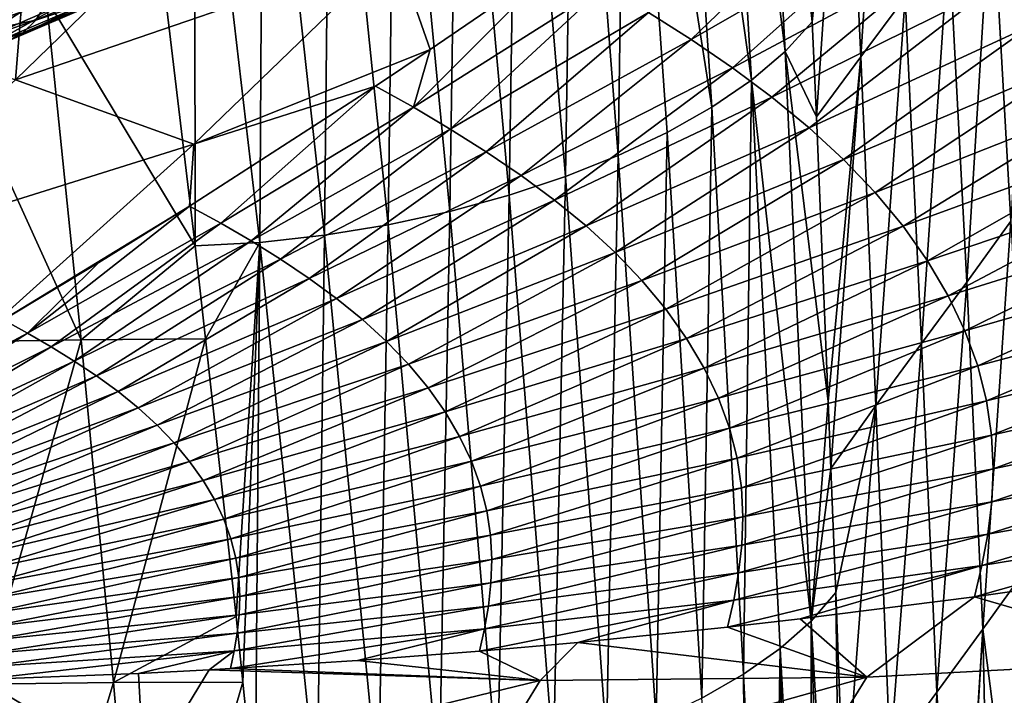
# Model space of a CAD drawing. Header units: metres. Extents: x -109 to 109, y -78 to 121.
# Tile 68 of 256: x -69 to -60, y -57 to -51. Entities that reach past the tile are written whole.
import ezdxf

# ---------------------------------------------------------------- set-up
doc = ezdxf.new("R2010")
doc.units = ezdxf.units.M
doc.layers.add('solid_508554_SW0001', color=7, linetype='CONTINUOUS')

msp = doc.modelspace()

# ---------------------------------------------------------------- linework, layer by layer
at = {"layer": 'solid_508554_SW0001'}
for points in [[(-62.312878, -45.521286, 10.242718), (-62.023006, -45.22266, 10.757515), (-61.766678, -50.717045, 13.032104)], [(-62.023006, -45.22266, 10.757515), (-61.877995, -48.249977, 11.997476), (-61.766678, -50.717045, 13.032104)], [(-62.024529, -51.002136, 12.541978), (-62.668728, -45.80825, 9.746799), (-62.312878, -45.521286, 10.242718)], [(-62.024529, -51.002136, 12.541978), (-62.312878, -45.521286, 10.242718), (-61.766678, -50.717045, 13.032104)], [(-62.348305, -51.275505, 12.069802), (-63.080578, -46.080467, 9.276121), (-62.668728, -45.80825, 9.746799)], [(-62.024529, -51.002136, 12.541978), (-62.348305, -51.275505, 12.069802), (-62.668728, -45.80825, 9.746799)], [(-62.727959, -51.534504, 11.622154), (-63.539406, -46.334724, 8.836304), (-63.080578, -46.080467, 9.276121)], [(-62.348305, -51.275505, 12.069802), (-62.727959, -51.534504, 11.622154), (-63.080578, -46.080467, 9.276121)], [(-63.622417, -51.997841, 10.820712), (-64.039993, -46.56913, 8.430643), (-63.539406, -46.334724, 8.836304)], [(-63.154434, -51.775925, 11.204675), (-63.622417, -51.997841, 10.820712), (-63.539406, -46.334724, 8.836304)], [(-62.727959, -51.534504, 11.622154), (-63.154434, -51.775925, 11.204675), (-63.539406, -46.334724, 8.836304)], [(-64.127548, -52.198643, 10.473044), (-64.578064, -46.78212, 8.061854), (-64.039993, -46.56913, 8.430643)], [(-63.622417, -51.997841, 10.820712), (-64.127548, -52.198643, 10.473044), (-64.039993, -46.56913, 8.430643)], [(-64.665451, -52.376743, 10.164435), (-65.149338, -46.972122, 7.73264), (-64.578064, -46.78212, 8.061854)], [(-64.127548, -52.198643, 10.473044), (-64.665451, -52.376743, 10.164435), (-64.578064, -46.78212, 8.061854)], [(-65.231773, -52.530563, 9.897608), (-65.749557, -47.137608, 7.445669), (-65.149338, -46.972122, 7.73264)], [(-64.665451, -52.376743, 10.164435), (-65.231773, -52.530563, 9.897608), (-65.149338, -46.972122, 7.73264)], [(-65.822166, -52.658539, 9.675272), (-66.374458, -47.277039, 7.203598), (-65.749557, -47.137608, 7.445669)], [(-65.231773, -52.530563, 9.897608), (-65.822166, -52.658539, 9.675272), (-65.749557, -47.137608, 7.445669)], [(-61.459957, -47.713966, 12.912715), (-61.051159, -47.178226, 13.832317), (-61.303043, -51.05241, 14.373791)], [(-61.051159, -47.178226, 13.832317), (-60.879284, -50.483646, 15.331695), (-61.303043, -51.05241, 14.373791)], [(-66.431343, -52.758755, 9.50074), (-67.018845, -47.388519, 7.009692), (-66.374458, -47.277039, 7.203598)], [(-65.822166, -52.658539, 9.675272), (-66.431343, -52.758755, 9.50074), (-66.374458, -47.277039, 7.203598)], [(-67.050308, -52.827854, 9.379742), (-67.673737, -47.468731, 6.869647), (-67.018845, -47.388519, 7.009692)], [(-66.431343, -52.758755, 9.50074), (-67.050308, -52.827854, 9.379742), (-67.018845, -47.388519, 7.009692)], [(-67.669235, -52.861279, 9.318203), (-67.955849, -50.457874, 8.173275), (-67.673737, -47.468731, 6.869647)], [(-67.050308, -52.827854, 9.379742), (-67.669235, -52.861279, 9.318203), (-67.673737, -47.468731, 6.869647)], [(-61.766678, -50.717045, 13.032104), (-61.877995, -48.249977, 11.997476), (-61.459957, -47.713966, 12.912715)], [(-61.766678, -50.717045, 13.032104), (-61.459957, -47.713966, 12.912715), (-61.727177, -51.627193, 13.41931)], [(-61.459957, -47.713966, 12.912715), (-61.303043, -51.05241, 14.373791), (-61.727177, -51.627193, 13.41931)], [(-69.387215, -51.272274, 40.904804), (-69.186157, -48.787457, 43.946011), (-71.116386, -50.653538, 41.955658)], [(-69.387215, -51.272274, 40.904804), (-67.459068, -49.401779, 42.890129), (-69.186157, -48.787457, 43.946011)], [(-60.053493, -49.360046, 17.265461), (-59.654961, -48.799408, 18.238262), (-59.868195, -52.625057, 18.879301)], [(-65.756058, -50.02697, 41.795589), (-67.459068, -49.401779, 42.890129), (-69.387215, -51.272274, 40.904804)], [(-60.461945, -49.920433, 16.295904), (-60.053493, -49.360046, 17.265461), (-60.290203, -53.208382, 17.870445)], [(-60.053493, -49.360046, 17.265461), (-59.868195, -52.625057, 18.879301), (-60.290203, -53.208382, 17.870445)], [(-63.331593, -50.627247, 40.540276), (-62.923981, -50.887096, 40.118046), (-61.443821, -49.459976, 41.524323)], [(-62.923981, -50.887096, 40.118046), (-60.972885, -49.766102, 41.044632), (-61.443821, -49.459976, 41.524323)], [(-62.923981, -50.887096, 40.118046), (-62.529564, -51.156918, 39.674637), (-60.972885, -49.766102, 41.044632)], [(-62.529564, -51.156918, 39.674637), (-60.517303, -50.083233, 40.54023), (-60.972885, -49.766102, 41.044632)], [(-60.082066, -50.412514, 40.008678), (-59.672047, -50.754627, 39.448376), (-58.938759, -49.891178, 40.36655)], [(-60.879284, -50.483646, 15.331695), (-60.461945, -49.920433, 16.295904), (-60.721474, -53.79525, 16.867443)], [(-60.461945, -49.920433, 16.295904), (-60.290203, -53.208382, 17.870445), (-60.721474, -53.79525, 16.867443)], [(-67.681366, -51.888756, 39.810589), (-65.756058, -50.02697, 41.795589), (-69.387215, -51.272274, 40.904804)], [(-67.681366, -51.888756, 39.810589), (-65.419884, -50.983009, 40.542751), (-65.756058, -50.02697, 41.795589)], [(-65.756058, -50.02697, 41.795589), (-65.419884, -50.983009, 40.542751), (-64.186493, -50.137417, 41.33046)], [(-62.529564, -51.156918, 39.674637), (-62.152641, -51.437897, 39.208073), (-60.517303, -50.083233, 40.54023)], [(-62.152641, -51.437897, 39.208073), (-60.082066, -50.412514, 40.008678), (-60.517303, -50.083233, 40.54023)], [(-65.580956, -51.535702, 39.868343), (-63.748081, -50.374725, 40.945793), (-64.186493, -50.137417, 41.33046)], [(-65.419884, -50.983009, 40.542751), (-65.580956, -51.535702, 39.868343), (-64.186493, -50.137417, 41.33046)], [(-68.272713, -50.307156, 19.0508), (-69.190544, -50.701122, 18.368429), (-68.413361, -50.435974, 19.296028)], [(-69.089294, -50.538795, 18.123663), (-69.190544, -50.701122, 18.368429), (-68.272713, -50.307156, 19.0508)], [(-69.167068, -50.514915, 20.257164), (-69.98513, -50.866055, 19.648972), (-69.389511, -50.42939, 20.452686)], [(-68.413361, -50.435974, 19.296028), (-69.315506, -50.823208, 18.625322), (-68.577301, -50.522717, 19.545252)], [(-69.190544, -50.701122, 18.368429), (-69.315506, -50.823208, 18.625322), (-68.413361, -50.435974, 19.296028)], [(-69.093765, -50.48708, 8.109526), (-67.955849, -50.457874, 8.173275), (-67.669235, -52.861279, 9.318203)], [(-65.580956, -51.535702, 39.868343), (-65.22876, -51.745747, 39.521042), (-63.748081, -50.374725, 40.945793)], [(-65.22876, -51.745747, 39.521042), (-63.331593, -50.627247, 40.540276), (-63.748081, -50.374725, 40.945793)], [(-62.152641, -51.437897, 39.208073), (-61.797401, -51.730808, 38.717083), (-60.082066, -50.412514, 40.008678)], [(-61.797401, -51.730808, 38.717083), (-59.672047, -50.754627, 39.448376), (-60.082066, -50.412514, 40.008678)], [(-70.232262, -50.513428, 8.055562), (-69.093765, -50.48708, 8.109526), (-68.758133, -53.760601, 9.683056)], [(-70.232262, -50.513428, 8.055562), (-68.758133, -53.760601, 9.683056), (-69.948494, -53.778206, 9.62534)], [(-69.089294, -50.538795, 18.123663), (-70.095886, -50.889099, 17.516918), (-69.190544, -50.701122, 18.368429)], [(-70.030983, -50.693993, 17.284035), (-70.095886, -50.889099, 17.516918), (-69.089294, -50.538795, 18.123663)], [(-69.800056, -50.923786, 19.406219), (-69.98513, -50.866055, 19.648972), (-69.167068, -50.514915, 20.257164)], [(-68.958755, -50.562668, 20.031689), (-69.800056, -50.923786, 19.406219), (-69.167068, -50.514915, 20.257164)], [(-68.577301, -50.522717, 19.545252), (-69.461159, -50.9021, 18.888144), (-68.760574, -50.565292, 19.792461)], [(-69.315506, -50.823208, 18.625322), (-69.461159, -50.9021, 18.888144), (-68.577301, -50.522717, 19.545252)], [(-69.093765, -50.48708, 8.109526), (-67.669235, -52.861279, 9.318203), (-68.758133, -53.760601, 9.683056)], [(-61.303043, -51.05241, 14.373791), (-60.879284, -50.483646, 15.331695), (-61.158161, -54.388969, 15.870962)], [(-60.879284, -50.483646, 15.331695), (-60.721474, -53.79525, 16.867443), (-61.158161, -54.388969, 15.870962)], [(-69.623985, -50.935898, 19.150553), (-69.800056, -50.923786, 19.406219), (-68.958755, -50.562668, 20.031689)], [(-68.760574, -50.565292, 19.792461), (-69.623985, -50.935898, 19.150553), (-68.958755, -50.562668, 20.031689)], [(-69.461159, -50.9021, 18.888144), (-69.623985, -50.935898, 19.150553), (-68.760574, -50.565292, 19.792461)], [(-65.22876, -51.745747, 39.521042), (-64.883965, -51.962276, 39.159538), (-63.331593, -50.627247, 40.540276)], [(-64.883965, -51.962276, 39.159538), (-62.923981, -50.887096, 40.118046), (-63.331593, -50.627247, 40.540276)], [(-69.190544, -50.701122, 18.368429), (-70.183388, -51.046642, 17.769974), (-69.315506, -50.823208, 18.625322)], [(-70.095886, -50.889099, 17.516918), (-70.183388, -51.046642, 17.769974), (-69.190544, -50.701122, 18.368429)], [(-62.024529, -51.002136, 12.541978), (-61.766678, -50.717045, 13.032104), (-61.727177, -51.627193, 13.41931)], [(-69.315506, -50.823208, 18.625322), (-70.291374, -51.162819, 18.037098), (-69.461159, -50.9021, 18.888144)], [(-70.183388, -51.046642, 17.769974), (-70.291374, -51.162819, 18.037098), (-69.315506, -50.823208, 18.625322)], [(-61.797401, -51.730808, 38.717083), (-61.467594, -52.035046, 38.202789), (-59.672047, -50.754627, 39.448376)], [(-61.467594, -52.035046, 38.202789), (-59.291592, -51.108715, 38.860516), (-59.672047, -50.754627, 39.448376)], [(-64.883965, -51.962276, 39.159538), (-64.550186, -52.187672, 38.780087), (-62.923981, -50.887096, 40.118046)], [(-64.550186, -52.187672, 38.780087), (-62.529564, -51.156918, 39.674637), (-62.923981, -50.887096, 40.118046)], [(-67.681366, -51.888756, 39.810589), (-65.943642, -51.333092, 40.20303), (-65.419884, -50.983009, 40.542751)], [(-65.419884, -50.983009, 40.542751), (-65.943642, -51.333092, 40.20303), (-65.580956, -51.535702, 39.868343)], [(-62.024529, -51.002136, 12.541978), (-61.77692, -56.449757, 14.928519), (-62.348305, -51.275505, 12.069802)], [(-62.024529, -51.002136, 12.541978), (-61.727177, -51.627193, 13.41931), (-61.614117, -54.349785, 14.595413)], [(-62.024529, -51.002136, 12.541978), (-61.614117, -54.349785, 14.595413), (-61.77692, -56.449757, 14.928519)], [(-61.614117, -54.349785, 14.595413), (-61.727177, -51.627193, 13.41931), (-61.303043, -51.05241, 14.373791)], [(-61.614117, -54.349785, 14.595413), (-61.303043, -51.05241, 14.373791), (-61.588596, -54.991268, 14.876433)], [(-61.303043, -51.05241, 14.373791), (-61.158161, -54.388969, 15.870962), (-61.588596, -54.991268, 14.876433)], [(-61.467594, -52.035046, 38.202789), (-61.166836, -52.349609, 37.666954), (-59.291592, -51.108715, 38.860516)], [(-61.166836, -52.349609, 37.666954), (-58.944904, -51.473499, 38.247032), (-59.291592, -51.108715, 38.860516)], [(-64.550186, -52.187672, 38.780087), (-64.231041, -52.423061, 38.381069), (-62.529564, -51.156918, 39.674637)], [(-64.231041, -52.423061, 38.381069), (-62.152641, -51.437897, 39.208073), (-62.529564, -51.156918, 39.674637)], [(-67.681366, -51.888756, 39.810589), (-69.387215, -51.272274, 40.904804), (-71.340553, -53.034313, 38.81683)], [(-62.348305, -51.275505, 12.069802), (-62.425545, -56.958588, 14.049822), (-62.727959, -51.534504, 11.622154)], [(-62.348305, -51.275505, 12.069802), (-62.07423, -56.711475, 14.476726), (-62.425545, -56.958588, 14.049822)], [(-62.348305, -51.275505, 12.069802), (-61.77692, -56.449757, 14.928519), (-62.07423, -56.711475, 14.476726)], [(-67.722168, -52.481468, 39.026154), (-67.422081, -52.643505, 38.751713), (-65.943642, -51.333092, 40.20303)], [(-67.681366, -51.888756, 39.810589), (-67.722168, -52.481468, 39.026154), (-65.943642, -51.333092, 40.20303)], [(-67.422081, -52.643505, 38.751713), (-65.580956, -51.535702, 39.868343), (-65.943642, -51.333092, 40.20303)], [(-64.231041, -52.423061, 38.381069), (-63.930069, -52.669205, 37.961468), (-62.152641, -51.437897, 39.208073)], [(-63.930069, -52.669205, 37.961468), (-61.797401, -51.730808, 38.717083), (-62.152641, -51.437897, 39.208073)], [(-61.166836, -52.349609, 37.666954), (-60.898159, -52.672939, 37.112324), (-58.944904, -51.473499, 38.247032)], [(-60.898159, -52.672939, 37.112324), (-58.635487, -51.847088, 37.611031), (-58.944904, -51.473499, 38.247032)], [(-67.422081, -52.643505, 38.751713), (-67.13356, -52.813416, 38.464703), (-65.580956, -51.535702, 39.868343)], [(-67.13356, -52.813416, 38.464703), (-65.22876, -51.745747, 39.521042), (-65.580956, -51.535702, 39.868343)], [(-62.727959, -51.534504, 11.622154), (-62.822693, -57.188221, 13.652867), (-63.154434, -51.775925, 11.204675)], [(-62.727959, -51.534504, 11.622154), (-62.425545, -56.958588, 14.049822), (-62.822693, -57.188221, 13.652867)], [(-67.13356, -52.813416, 38.464703), (-66.850998, -52.988899, 38.165985), (-65.22876, -51.745747, 39.521042)], [(-66.850998, -52.988899, 38.165985), (-64.883965, -51.962276, 39.159538), (-65.22876, -51.745747, 39.521042)], [(-63.930069, -52.669205, 37.961468), (-63.650444, -52.925632, 37.522308), (-61.797401, -51.730808, 38.717083)], [(-63.650444, -52.925632, 37.522308), (-61.467594, -52.035046, 38.202789), (-61.797401, -51.730808, 38.717083)], [(-63.154434, -51.775925, 11.204675), (-63.260654, -57.398548, 13.289037), (-63.622417, -51.997841, 10.820712)], [(-63.154434, -51.775925, 11.204675), (-62.822693, -57.188221, 13.652867), (-63.260654, -57.398548, 13.289037)], [(-60.898159, -52.672939, 37.112324), (-60.664001, -53.002888, 36.542629), (-58.635487, -51.847088, 37.611031)], [(-60.664001, -53.002888, 36.542629), (-58.366161, -52.226963, 36.956783), (-58.635487, -51.847088, 37.611031)], [(-67.681366, -51.888756, 39.810589), (-71.340553, -53.034313, 38.81683), (-69.637711, -53.648247, 37.718155)], [(-67.681366, -51.888756, 39.810589), (-69.637711, -53.648247, 37.718155), (-67.722168, -52.481468, 39.026154)], [(-66.850998, -52.988899, 38.165985), (-66.577332, -53.172009, 37.85247), (-64.883965, -51.962276, 39.159538)], [(-66.577332, -53.172009, 37.85247), (-64.550186, -52.187672, 38.780087), (-64.883965, -51.962276, 39.159538)], [(-63.622417, -51.997841, 10.820712), (-63.735184, -57.588013, 12.961034), (-64.127548, -52.198643, 10.473044)], [(-63.622417, -51.997841, 10.820712), (-63.260654, -57.398548, 13.289037), (-63.735184, -57.588013, 12.961034)], [(-63.650444, -52.925632, 37.522308), (-63.395233, -53.191551, 37.065155), (-61.467594, -52.035046, 38.202789)], [(-63.395233, -53.191551, 37.065155), (-61.166836, -52.349609, 37.666954), (-61.467594, -52.035046, 38.202789)], [(-66.577332, -53.172009, 37.85247), (-66.315521, -53.363712, 37.522846), (-64.550186, -52.187672, 38.780087)], [(-66.315521, -53.363712, 37.522846), (-64.231041, -52.423061, 38.381069), (-64.550186, -52.187672, 38.780087)], [(-64.127548, -52.198643, 10.473044), (-64.242035, -57.755054, 12.67155), (-64.665451, -52.376743, 10.164435)], [(-64.127548, -52.198643, 10.473044), (-63.735184, -57.588013, 12.961034), (-64.242035, -57.755054, 12.67155)], [(-60.664001, -53.002888, 36.542629), (-60.466476, -53.337231, 35.961731), (-58.366161, -52.226963, 36.956783)], [(-60.466476, -53.337231, 35.961731), (-58.139374, -52.610531, 36.288712), (-58.366161, -52.226963, 36.956783)], [(-66.315521, -53.363712, 37.522846), (-66.068466, -53.564682, 37.176296), (-64.231041, -52.423061, 38.381069)], [(-66.068466, -53.564682, 37.176296), (-63.930069, -52.669205, 37.961468), (-64.231041, -52.423061, 38.381069)], [(-64.665451, -52.376743, 10.164435), (-64.776985, -57.898155, 12.423223), (-65.231773, -52.530563, 9.897608)], [(-64.665451, -52.376743, 10.164435), (-64.242035, -57.755054, 12.67155), (-64.776985, -57.898155, 12.423223)], [(-63.395233, -53.191551, 37.065155), (-63.167019, -53.465652, 36.592415), (-61.166836, -52.349609, 37.666954)], [(-63.167019, -53.465652, 36.592415), (-60.898159, -52.672939, 37.112324), (-61.166836, -52.349609, 37.666954)], [(-69.637711, -53.648247, 37.718155), (-68.589867, -53.019012, 38.438862), (-67.722168, -52.481468, 39.026154)], [(-69.270287, -53.695126, 37.594818), (-67.422081, -52.643505, 38.751713), (-67.722168, -52.481468, 39.026154)], [(-68.589867, -53.019012, 38.438862), (-69.270287, -53.695126, 37.594818), (-67.722168, -52.481468, 39.026154)], [(-65.231773, -52.530563, 9.897608), (-65.335793, -58.0158, 12.218681), (-65.822166, -52.658539, 9.675272)], [(-65.231773, -52.530563, 9.897608), (-64.776985, -57.898155, 12.423223), (-65.335793, -58.0158, 12.218681)], [(-60.466476, -53.337231, 35.961731), (-60.306496, -53.67355, 35.373821), (-58.139374, -52.610531, 36.288712)], [(-60.306496, -53.67355, 35.373821), (-57.956158, -52.995029, 35.611664), (-58.139374, -52.610531, 36.288712)], [(-60.290203, -53.208382, 17.870445), (-59.868195, -52.625057, 18.879301), (-60.134811, -56.52721, 19.491049)], [(-59.868195, -52.625057, 18.879301), (-59.70261, -55.923164, 20.536774), (-60.134811, -56.52721, 19.491049)], [(-69.270287, -53.695126, 37.594818), (-69.044868, -53.826702, 37.369331), (-67.422081, -52.643505, 38.751713)], [(-69.044868, -53.826702, 37.369331), (-67.13356, -52.813416, 38.464703), (-67.422081, -52.643505, 38.751713)], [(-65.822166, -52.658539, 9.675272), (-65.913475, -58.106167, 12.061057), (-66.431343, -52.758755, 9.50074)], [(-66.068466, -53.564682, 37.176296), (-65.838776, -53.774548, 36.813713), (-63.930069, -52.669205, 37.961468)], [(-65.822166, -52.658539, 9.675272), (-65.335793, -58.0158, 12.218681), (-65.913475, -58.106167, 12.061057)], [(-65.838776, -53.774548, 36.813713), (-63.650444, -52.925632, 37.522308), (-63.930069, -52.669205, 37.961468)], [(-63.167019, -53.465652, 36.592415), (-62.967884, -53.746101, 36.107315), (-60.898159, -52.672939, 37.112324)], [(-62.967884, -53.746101, 36.107315), (-60.664001, -53.002888, 36.542629), (-60.898159, -52.672939, 37.112324)], [(-69.044868, -53.826702, 37.369331), (-68.82402, -53.962837, 37.134678), (-67.13356, -52.813416, 38.464703)], [(-68.82402, -53.962837, 37.134678), (-66.850998, -52.988899, 38.165985), (-67.13356, -52.813416, 38.464703)], [(-66.431343, -52.758755, 9.50074), (-66.501938, -58.166222, 11.955519), (-67.050308, -52.827854, 9.379742)], [(-66.431343, -52.758755, 9.50074), (-65.913475, -58.106167, 12.061057), (-66.501938, -58.166222, 11.955519)], [(-68.758133, -53.760601, 9.683056), (-67.669235, -52.861279, 9.318203), (-67.567558, -53.748833, 9.744531)], [(-67.567558, -53.748833, 9.744531), (-67.669235, -52.861279, 9.318203), (-67.050308, -52.827854, 9.379742)], [(-67.276489, -56.406879, 11.032694), (-67.567558, -53.748833, 9.744531), (-67.050308, -52.827854, 9.379742)], [(-67.2108, -57.033646, 11.338936), (-67.276489, -56.406879, 11.032694), (-67.050308, -52.827854, 9.379742)], [(-67.2108, -57.033646, 11.338936), (-67.050308, -52.827854, 9.379742), (-67.092369, -58.19194, 11.907401)], [(-67.050308, -52.827854, 9.379742), (-66.501938, -58.166222, 11.955519), (-67.092369, -58.19194, 11.907401)], [(-68.82402, -53.962837, 37.134678), (-68.610046, -54.105167, 36.888401), (-66.850998, -52.988899, 38.165985)], [(-68.610046, -54.105167, 36.888401), (-66.577332, -53.172009, 37.85247), (-66.850998, -52.988899, 38.165985)], [(-65.838776, -53.774548, 36.813713), (-65.628983, -53.992661, 36.436432), (-63.650444, -52.925632, 37.522308)], [(-65.628983, -53.992661, 36.436432), (-63.395233, -53.191551, 37.065155), (-63.650444, -52.925632, 37.522308)], [(-62.967884, -53.746101, 36.107315), (-62.799641, -54.031002, 35.613197), (-60.664001, -53.002888, 36.542629)], [(-62.799641, -54.031002, 35.613197), (-60.466476, -53.337231, 35.961731), (-60.664001, -53.002888, 36.542629)], [(-60.306496, -53.67355, 35.373821), (-60.184608, -54.009373, 34.78315), (-57.956158, -52.995029, 35.611664)], [(-60.184608, -54.009373, 34.78315), (-57.817142, -53.37767, 34.930573), (-57.956158, -52.995029, 35.611664)], [(-69.637711, -53.648247, 37.718155), (-69.50148, -53.567669, 37.812569), (-68.589867, -53.019012, 38.438862)], [(-68.589867, -53.019012, 38.438862), (-69.50148, -53.567669, 37.812569), (-69.270287, -53.695126, 37.594818)], [(-68.610046, -54.105167, 36.888401), (-68.405258, -54.254463, 36.629475), (-66.577332, -53.172009, 37.85247)], [(-68.405258, -54.254463, 36.629475), (-66.315521, -53.363712, 37.522846), (-66.577332, -53.172009, 37.85247)], [(-65.628983, -53.992661, 36.436432), (-65.441223, -54.217937, 36.046486), (-63.395233, -53.191551, 37.065155)], [(-65.441223, -54.217937, 36.046486), (-63.167019, -53.465652, 36.592415), (-63.395233, -53.191551, 37.065155)], [(-60.721474, -53.79525, 16.867443), (-60.290203, -53.208382, 17.870445), (-60.575954, -57.130726, 18.448702)], [(-60.290203, -53.208382, 17.870445), (-60.134811, -56.52721, 19.491049), (-60.575954, -57.130726, 18.448702)], [(-68.405258, -54.254463, 36.629475), (-68.211914, -54.411255, 36.357262), (-66.315521, -53.363712, 37.522846)], [(-68.211914, -54.411255, 36.357262), (-66.068466, -53.564682, 37.176296), (-66.315521, -53.363712, 37.522846)], [(-62.799641, -54.031002, 35.613197), (-62.663082, -54.318245, 35.113663), (-60.466476, -53.337231, 35.961731)], [(-62.663082, -54.318245, 35.113663), (-60.306496, -53.67355, 35.373821), (-60.466476, -53.337231, 35.961731)], [(-60.184608, -54.009373, 34.78315), (-60.100227, -54.342518, 34.19347), (-57.817142, -53.37767, 34.930573)], [(-60.100227, -54.342518, 34.19347), (-57.72163, -53.75602, 34.249813), (-57.817142, -53.37767, 34.930573)], [(-65.441223, -54.217937, 36.046486), (-65.277222, -54.448853, 35.646599), (-63.167019, -53.465652, 36.592415)], [(-65.277222, -54.448853, 35.646599), (-62.967884, -53.746101, 36.107315), (-63.167019, -53.465652, 36.592415)], [(-71.124374, -54.688358, 36.397655), (-69.270287, -53.695126, 37.594818), (-69.50148, -53.567669, 37.812569)], [(-68.211914, -54.411255, 36.357262), (-68.032074, -54.575256, 36.072472), (-66.068466, -53.564682, 37.176296)], [(-68.032074, -54.575256, 36.072472), (-65.838776, -53.774548, 36.813713), (-66.068466, -53.564682, 37.176296)], [(-71.124374, -54.688358, 36.397655), (-70.96167, -54.782818, 36.234425), (-69.270287, -53.695126, 37.594818)], [(-70.96167, -54.782818, 36.234425), (-69.044868, -53.826702, 37.369331), (-69.270287, -53.695126, 37.594818)], [(-69.948494, -53.778206, 9.62534), (-68.758133, -53.760601, 9.683056), (-69.687408, -57.052292, 11.226074)], [(-68.758133, -53.760601, 9.683056), (-68.449402, -57.037643, 11.283318), (-69.687408, -57.052292, 11.226074)], [(-68.758133, -53.760601, 9.683056), (-67.567558, -53.748833, 9.744531), (-68.449402, -57.037643, 11.283318)], [(-68.449402, -57.037643, 11.283318), (-67.567558, -53.748833, 9.744531), (-67.276489, -56.406879, 11.032694)], [(-65.277222, -54.448853, 35.646599), (-65.138489, -54.683811, 35.239567), (-62.967884, -53.746101, 36.107315)], [(-65.138489, -54.683811, 35.239567), (-62.799641, -54.031002, 35.613197), (-62.967884, -53.746101, 36.107315)], [(-62.663082, -54.318245, 35.113663), (-62.558697, -54.605694, 34.612358), (-60.306496, -53.67355, 35.373821)], [(-62.558697, -54.605694, 34.612358), (-60.184608, -54.009373, 34.78315), (-60.306496, -53.67355, 35.373821)], [(-60.100227, -54.342518, 34.19347), (-60.051609, -54.671082, 33.608028), (-57.72163, -53.75602, 34.249813)], [(-60.051609, -54.671082, 33.608028), (-57.667587, -54.128033, 33.573215), (-57.72163, -53.75602, 34.249813)], [(-70.96167, -54.782818, 36.234425), (-70.802231, -54.880703, 36.064594), (-69.044868, -53.826702, 37.369331)], [(-70.802231, -54.880703, 36.064594), (-68.82402, -53.962837, 37.134678), (-69.044868, -53.826702, 37.369331)], [(-68.032074, -54.575256, 36.072472), (-67.867714, -54.745941, 35.776188), (-65.838776, -53.774548, 36.813713)], [(-67.867714, -54.745941, 35.776188), (-65.628983, -53.992661, 36.436432), (-65.838776, -53.774548, 36.813713)], [(-61.158161, -54.388969, 15.870962), (-60.721474, -53.79525, 16.867443), (-61.022392, -57.734615, 17.409101)], [(-60.721474, -53.79525, 16.867443), (-60.575954, -57.130726, 18.448702), (-61.022392, -57.734615, 17.409101)], [(-70.802231, -54.880703, 36.064594), (-70.647713, -54.983189, 35.886368), (-68.82402, -53.962837, 37.134678)], [(-70.647713, -54.983189, 35.886368), (-68.610046, -54.105167, 36.888401), (-68.82402, -53.962837, 37.134678)], [(-67.867714, -54.745941, 35.776188), (-67.720528, -54.922455, 35.470028), (-65.628983, -53.992661, 36.436432)], [(-67.720528, -54.922455, 35.470028), (-65.441223, -54.217937, 36.046486), (-65.628983, -53.992661, 36.436432)], [(-65.138489, -54.683811, 35.239567), (-65.025696, -54.921055, 34.828407), (-62.799641, -54.031002, 35.613197)], [(-65.025696, -54.921055, 34.828407), (-62.663082, -54.318245, 35.113663), (-62.799641, -54.031002, 35.613197)], [(-62.558697, -54.605694, 34.612358), (-62.486015, -54.891418, 34.11248), (-60.184608, -54.009373, 34.78315)], [(-62.486015, -54.891418, 34.11248), (-60.100227, -54.342518, 34.19347), (-60.184608, -54.009373, 34.78315)], [(-70.647713, -54.983189, 35.886368), (-70.499786, -55.090824, 35.698986), (-68.610046, -54.105167, 36.888401)], [(-70.499786, -55.090824, 35.698986), (-68.405258, -54.254463, 36.629475), (-68.610046, -54.105167, 36.888401)], [(-60.051609, -54.671082, 33.608028), (-60.036469, -54.993423, 33.029617), (-57.667587, -54.128033, 33.573215)], [(-60.036469, -54.993423, 33.029617), (-57.652351, -54.491959, 32.904091), (-57.667587, -54.128033, 33.573215)], [(-67.720528, -54.922455, 35.470028), (-67.591881, -55.103573, 35.156162), (-65.441223, -54.217937, 36.046486)], [(-67.591881, -55.103573, 35.156162), (-65.277222, -54.448853, 35.646599), (-65.441223, -54.217937, 36.046486)], [(-70.499786, -55.090824, 35.698986), (-70.360085, -55.203983, 35.50198), (-68.405258, -54.254463, 36.629475)], [(-70.360085, -55.203983, 35.50198), (-68.211914, -54.411255, 36.357262), (-68.405258, -54.254463, 36.629475)], [(-65.025696, -54.921055, 34.828407), (-64.939278, -55.158772, 34.416164), (-62.663082, -54.318245, 35.113663)], [(-64.939278, -55.158772, 34.416164), (-62.558697, -54.605694, 34.612358), (-62.663082, -54.318245, 35.113663)], [(-70.360085, -55.203983, 35.50198), (-70.230103, -55.322445, 35.295868), (-68.211914, -54.411255, 36.357262)], [(-70.230103, -55.322445, 35.295868), (-68.032074, -54.575256, 36.072472), (-68.211914, -54.411255, 36.357262)], [(-62.486015, -54.891418, 34.11248), (-62.443581, -55.173729, 33.616772), (-60.100227, -54.342518, 34.19347)], [(-62.443581, -55.173729, 33.616772), (-60.051609, -54.671082, 33.608028), (-60.100227, -54.342518, 34.19347)], [(-61.77692, -56.449757, 14.928519), (-61.614117, -54.349785, 14.595413), (-61.588596, -54.991268, 14.876433)], [(-61.542599, -56.175869, 15.399322), (-61.588596, -54.991268, 14.876433), (-61.158161, -54.388969, 15.870962)], [(-61.542599, -56.175869, 15.399322), (-61.158161, -54.388969, 15.870962), (-61.462399, -58.339298, 16.367508)], [(-61.158161, -54.388969, 15.870962), (-61.022392, -57.734615, 17.409101), (-61.462399, -58.339298, 16.367508)], [(-67.591881, -55.103573, 35.156162), (-67.482971, -55.288033, 34.836823), (-65.277222, -54.448853, 35.646599)], [(-67.482971, -55.288033, 34.836823), (-65.138489, -54.683811, 35.239567), (-65.277222, -54.448853, 35.646599)], [(-60.050552, -55.308876, 32.459301), (-57.670963, -54.847256, 32.243813), (-57.652351, -54.491959, 32.904091)], [(-60.036469, -54.993423, 33.029617), (-60.050552, -55.308876, 32.459301), (-57.652351, -54.491959, 32.904091)], [(-70.230103, -55.322445, 35.295868), (-70.111282, -55.44582, 35.081436), (-68.032074, -54.575256, 36.072472)], [(-70.111282, -55.44582, 35.081436), (-67.867714, -54.745941, 35.776188), (-68.032074, -54.575256, 36.072472)], [(-64.939278, -55.158772, 34.416164), (-64.878868, -55.39534, 34.005501), (-62.558697, -54.605694, 34.612358)], [(-64.878868, -55.39534, 34.005501), (-62.486015, -54.891418, 34.11248), (-62.558697, -54.605694, 34.612358)], [(-67.482971, -55.288033, 34.836823), (-67.394333, -55.47443, 34.514412), (-65.138489, -54.683811, 35.239567)], [(-67.394333, -55.47443, 34.514412), (-65.025696, -54.921055, 34.828407), (-65.138489, -54.683811, 35.239567)], [(-62.443581, -55.173729, 33.616772), (-62.429482, -55.451149, 33.127583), (-60.051609, -54.671082, 33.608028)], [(-62.429482, -55.451149, 33.127583), (-60.036469, -54.993423, 33.029617), (-60.051609, -54.671082, 33.608028)], [(-70.111282, -55.44582, 35.081436), (-70.004829, -55.573471, 34.859863), (-67.867714, -54.745941, 35.776188)], [(-70.004829, -55.573471, 34.859863), (-67.720528, -54.922455, 35.470028), (-67.867714, -54.745941, 35.776188)], [(-60.08902, -55.617077, 31.897631), (-57.717812, -55.193737, 31.593161), (-57.670963, -54.847256, 32.243813)], [(-60.050552, -55.308876, 32.459301), (-60.08902, -55.617077, 31.897631), (-57.670963, -54.847256, 32.243813)], [(-70.004829, -55.573471, 34.859863), (-69.911758, -55.704506, 34.632736), (-67.720528, -54.922455, 35.470028)], [(-69.911758, -55.704506, 34.632736), (-67.591881, -55.103573, 35.156162), (-67.720528, -54.922455, 35.470028)], [(-67.394333, -55.47443, 34.514412), (-67.326317, -55.661324, 34.191345), (-65.025696, -54.921055, 34.828407)], [(-67.326317, -55.661324, 34.191345), (-64.939278, -55.158772, 34.416164), (-65.025696, -54.921055, 34.828407)], [(-64.878868, -55.39534, 34.005501), (-64.843277, -55.629326, 33.59869), (-62.486015, -54.891418, 34.11248)], [(-64.843277, -55.629326, 33.59869), (-62.443581, -55.173729, 33.616772), (-62.486015, -54.891418, 34.11248)], [(-62.440121, -55.723011, 32.645752), (-60.050552, -55.308876, 32.459301), (-60.036469, -54.993423, 33.029617)], [(-62.429482, -55.451149, 33.127583), (-62.440121, -55.723011, 32.645752), (-60.036469, -54.993423, 33.029617)], [(-61.77692, -56.449757, 14.928519), (-61.588596, -54.991268, 14.876433), (-61.542599, -56.175869, 15.399322)], [(-69.911758, -55.704506, 34.632736), (-69.832939, -55.837997, 34.401684), (-67.591881, -55.103573, 35.156162)], [(-69.832939, -55.837997, 34.401684), (-67.482971, -55.288033, 34.836823), (-67.591881, -55.103573, 35.156162)], [(-67.326317, -55.661324, 34.191345), (-67.278656, -55.847427, 33.86974), (-64.939278, -55.158772, 34.416164)], [(-67.278656, -55.847427, 33.86974), (-64.878868, -55.39534, 34.005501), (-64.939278, -55.158772, 34.416164)], [(-64.843277, -55.629326, 33.59869), (-64.830956, -55.859459, 33.19767), (-62.443581, -55.173729, 33.616772)], [(-64.830956, -55.859459, 33.19767), (-62.429482, -55.451149, 33.127583), (-62.443581, -55.173729, 33.616772)], [(-60.145325, -55.918816, 31.343149), (-57.785297, -55.532578, 30.950628), (-57.717812, -55.193737, 31.593161)], [(-60.08902, -55.617077, 31.897631), (-60.145325, -55.918816, 31.343149), (-57.717812, -55.193737, 31.593161)], [(-69.832939, -55.837997, 34.401684), (-69.768761, -55.972923, 34.168461), (-67.482971, -55.288033, 34.836823)], [(-69.768761, -55.972923, 34.168461), (-67.394333, -55.47443, 34.514412), (-67.482971, -55.288033, 34.836823)], [(-62.471416, -55.988911, 32.171669), (-60.08902, -55.617077, 31.897631), (-60.050552, -55.308876, 32.459301)], [(-62.440121, -55.723011, 32.645752), (-62.471416, -55.988911, 32.171669), (-60.050552, -55.308876, 32.459301)], [(-67.278656, -55.847427, 33.86974), (-67.250427, -56.031593, 33.551395), (-64.878868, -55.39534, 34.005501)], [(-67.250427, -56.031593, 33.551395), (-64.843277, -55.629326, 33.59869), (-64.878868, -55.39534, 34.005501)], [(-64.838959, -56.085167, 32.803093), (-62.440121, -55.723011, 32.645752), (-62.429482, -55.451149, 33.127583)], [(-64.830956, -55.859459, 33.19767), (-64.838959, -56.085167, 32.803093), (-62.429482, -55.451149, 33.127583)], [(-69.768761, -55.972923, 34.168461), (-69.719482, -56.108238, 33.934837), (-67.394333, -55.47443, 34.514412)], [(-69.719482, -56.108238, 33.934837), (-67.326317, -55.661324, 34.191345), (-67.394333, -55.47443, 34.514412)], [(-57.785297, -55.532578, 30.950628), (-60.215633, -56.216438, 30.793156), (-59.724953, -56.148479, 30.695772)], [(-60.145325, -55.918816, 31.343149), (-60.215633, -56.216438, 30.793156), (-57.785297, -55.532578, 30.950628)], [(-67.250427, -56.031593, 33.551395), (-67.240433, -56.212818, 33.237843), (-64.843277, -55.629326, 33.59869)], [(-67.240433, -56.212818, 33.237843), (-64.830956, -55.859459, 33.19767), (-64.843277, -55.629326, 33.59869)], [(-62.517822, -56.249413, 31.703964), (-60.145325, -55.918816, 31.343149), (-60.08902, -55.617077, 31.897631)], [(-62.471416, -55.988911, 32.171669), (-62.517822, -56.249413, 31.703964), (-60.08902, -55.617077, 31.897631)], [(-69.719482, -56.108238, 33.934837), (-69.684914, -56.243, 33.702351), (-67.326317, -55.661324, 34.191345)], [(-69.684914, -56.243, 33.702351), (-67.278656, -55.847427, 33.86974), (-67.326317, -55.661324, 34.191345)], [(-64.863922, -56.306072, 32.415241), (-62.471416, -55.988911, 32.171669), (-62.440121, -55.723011, 32.645752)], [(-64.838959, -56.085167, 32.803093), (-64.863922, -56.306072, 32.415241), (-62.440121, -55.723011, 32.645752)], [(-69.684914, -56.243, 33.702351), (-69.664391, -56.376385, 33.472324), (-67.278656, -55.847427, 33.86974)], [(-69.664391, -56.376385, 33.472324), (-67.250427, -56.031593, 33.551395), (-67.278656, -55.847427, 33.86974)], [(-67.246346, -56.390648, 32.929588), (-64.838959, -56.085167, 32.803093), (-64.830956, -55.859459, 33.19767)], [(-67.240433, -56.212818, 33.237843), (-67.246346, -56.390648, 32.929588), (-64.830956, -55.859459, 33.19767)], [(-60.145325, -55.918816, 31.343149), (-62.576454, -56.506649, 31.240353), (-61.881836, -56.42762, 31.112436)], [(-62.517822, -56.249413, 31.703964), (-62.576454, -56.506649, 31.240353), (-60.145325, -55.918816, 31.343149)], [(-60.145325, -55.918816, 31.343149), (-61.881836, -56.42762, 31.112436), (-60.215633, -56.216438, 30.793156)], [(-59.75037, -59.528038, 21.759867), (-60.134811, -56.52721, 19.491049), (-59.70261, -55.923164, 20.536774)], [(-64.901306, -56.522614, 32.032906), (-62.517822, -56.249413, 31.703964), (-62.471416, -55.988911, 32.171669)], [(-64.863922, -56.306072, 32.415241), (-64.901306, -56.522614, 32.032906), (-62.471416, -55.988911, 32.171669)], [(-69.664391, -56.376385, 33.472324), (-69.657051, -56.507679, 33.245876), (-67.250427, -56.031593, 33.551395)], [(-69.657051, -56.507679, 33.245876), (-67.240433, -56.212818, 33.237843), (-67.250427, -56.031593, 33.551395)], [(-67.265556, -56.564781, 32.626835), (-64.863922, -56.306072, 32.415241), (-64.838959, -56.085167, 32.803093)], [(-67.246346, -56.390648, 32.929588), (-67.265556, -56.564781, 32.626835), (-64.838959, -56.085167, 32.803093)], [(-61.474438, -61.726498, 17.582304), (-61.77692, -56.449757, 14.928519), (-61.542599, -56.175869, 15.399322)], [(-61.474438, -61.726498, 17.582304), (-61.542599, -56.175869, 15.399322), (-61.462399, -58.339298, 16.367508)], [(-59.724953, -56.148479, 30.695772), (-60.215633, -56.216438, 30.793156), (-58.148556, -56.821102, 28.494884)], [(-69.661217, -56.636555, 33.023373), (-67.246346, -56.390648, 32.929588), (-67.240433, -56.212818, 33.237843)], [(-69.657051, -56.507679, 33.245876), (-69.661217, -56.636555, 33.023373), (-67.240433, -56.212818, 33.237843)], [(-62.517822, -56.249413, 31.703964), (-64.948524, -56.736328, 31.653955), (-64.009377, -56.652851, 31.494505)], [(-64.901306, -56.522614, 32.032906), (-64.948524, -56.736328, 31.653955), (-62.517822, -56.249413, 31.703964)], [(-62.517822, -56.249413, 31.703964), (-64.009377, -56.652851, 31.494505), (-62.576454, -56.506649, 31.240353)], [(-60.215633, -56.216438, 30.793156), (-61.881836, -56.42762, 31.112436), (-61.244068, -56.986416, 29.745005)], [(-60.215633, -56.216438, 30.793156), (-61.244068, -56.986416, 29.745005), (-58.148556, -56.821102, 28.494884)], [(-69.674995, -56.762817, 32.804962), (-67.265556, -56.564781, 32.626835), (-67.246346, -56.390648, 32.929588)], [(-69.661217, -56.636555, 33.023373), (-69.674995, -56.762817, 32.804962), (-67.246346, -56.390648, 32.929588)], [(-67.294472, -56.735577, 32.328598), (-64.901306, -56.522614, 32.032906), (-64.863922, -56.306072, 32.415241)], [(-67.265556, -56.564781, 32.626835), (-67.294472, -56.735577, 32.328598), (-64.863922, -56.306072, 32.415241)], [(-68.449402, -57.037643, 11.283318), (-67.276489, -56.406879, 11.032694), (-67.2108, -57.033646, 11.338936)], [(-61.881836, -56.42762, 31.112436), (-62.576454, -56.506649, 31.240353), (-61.244068, -56.986416, 29.745005)], [(-61.780334, -61.992893, 17.048834), (-62.07423, -56.711475, 14.476726), (-61.77692, -56.449757, 14.928519)], [(-61.617573, -61.86031, 17.31286), (-61.780334, -61.992893, 17.048834), (-61.77692, -56.449757, 14.928519)], [(-61.474438, -61.726498, 17.582304), (-61.617573, -61.86031, 17.31286), (-61.77692, -56.449757, 14.928519)], [(-69.69577, -56.886745, 32.589931), (-67.294472, -56.735577, 32.328598), (-67.265556, -56.564781, 32.626835)], [(-69.674995, -56.762817, 32.804962), (-69.69577, -56.886745, 32.589931), (-67.265556, -56.564781, 32.626835)], [(-64.901306, -56.522614, 32.032906), (-67.330292, -56.904102, 32.032963), (-66.115845, -56.826435, 31.844261)], [(-67.294472, -56.735577, 32.328598), (-67.330292, -56.904102, 32.032963), (-64.901306, -56.522614, 32.032906)], [(-64.901306, -56.522614, 32.032906), (-66.115845, -56.826435, 31.844261), (-64.948524, -56.736328, 31.653955)], [(-62.576454, -56.506649, 31.240353), (-64.009377, -56.652851, 31.494505), (-61.244068, -56.986416, 29.745005)], [(-60.377254, -60.380642, 20.218622), (-60.575954, -57.130726, 18.448702), (-60.134811, -56.52721, 19.491049)], [(-60.366516, -60.366566, 20.244831), (-60.377254, -60.380642, 20.218622), (-60.134811, -56.52721, 19.491049)], [(-60.063637, -59.961647, 20.986597), (-60.366516, -60.366566, 20.244831), (-60.134811, -56.52721, 19.491049)], [(-59.75037, -59.528038, 21.759867), (-60.063637, -59.961647, 20.986597), (-60.134811, -56.52721, 19.491049)], [(-64.009377, -56.652851, 31.494505), (-64.948524, -56.736328, 31.653955), (-64.367256, -57.016735, 30.934282)], [(-64.009377, -56.652851, 31.494505), (-64.367256, -57.016735, 30.934282), (-61.244068, -56.986416, 29.745005)], [(-67.294472, -56.735577, 32.328598), (-69.720505, -57.00909, 32.376728), (-68.209625, -56.950096, 32.163689)], [(-69.69577, -56.886745, 32.589931), (-69.720505, -57.00909, 32.376728), (-67.294472, -56.735577, 32.328598)], [(-67.294472, -56.735577, 32.328598), (-68.209625, -56.950096, 32.163689), (-67.533875, -56.915512, 32.063671)], [(-67.294472, -56.735577, 32.328598), (-67.533875, -56.915512, 32.063671), (-67.330292, -56.904102, 32.032963)], [(-64.948524, -56.736328, 31.653955), (-66.115845, -56.826435, 31.844261), (-64.367256, -57.016735, 30.934282)], [(-62.162586, -62.252052, 16.543177), (-62.425545, -56.958588, 14.049822), (-62.07423, -56.711475, 14.476726)], [(-61.962208, -62.123661, 16.791805), (-62.162586, -62.252052, 16.543177), (-62.07423, -56.711475, 14.476726)], [(-61.780334, -61.992893, 17.048834), (-61.962208, -62.123661, 16.791805), (-62.07423, -56.711475, 14.476726)], [(-66.115845, -56.826435, 31.844261), (-67.330292, -56.904102, 32.032963), (-64.367256, -57.016735, 30.934282)], [(-61.872177, -57.999966, 27.997643), (-58.148556, -56.821102, 28.494884), (-61.244068, -56.986416, 29.745005)], [(-61.872177, -57.999966, 27.997643), (-58.792355, -57.831081, 26.745148), (-58.148556, -56.821102, 28.494884)], [(-68.209625, -56.950096, 32.163689), (-69.720505, -57.00909, 32.376728), (-68.153976, -57.940487, 30.319105)], [(-68.209625, -56.950096, 32.163689), (-68.153976, -57.940487, 30.319105), (-67.533875, -56.915512, 32.063671)], [(-68.153976, -57.940487, 30.319105), (-64.367256, -57.016735, 30.934282), (-67.533875, -56.915512, 32.063671)], [(-67.330292, -56.904102, 32.032963), (-67.533875, -56.915512, 32.063671), (-64.367256, -57.016735, 30.934282)], [(-62.380714, -62.377449, 16.304295), (-62.822693, -57.188221, 13.652867), (-62.425545, -56.958588, 14.049822)], [(-62.162586, -62.252052, 16.543177), (-62.380714, -62.377449, 16.304295), (-62.425545, -56.958588, 14.049822)], [(-70.299248, -57.024986, 32.454468), (-71.35601, -57.712124, 31.388094), (-68.153976, -57.940487, 30.319105)], [(-69.720505, -57.00909, 32.376728), (-70.299248, -57.024986, 32.454468), (-68.153976, -57.940487, 30.319105)], [(-69.687408, -57.052292, 11.226074), (-68.449402, -57.037643, 11.283318), (-69.448654, -60.353901, 12.865998)], [(-68.449402, -57.037643, 11.283318), (-68.16729, -60.330124, 12.913544), (-69.448654, -60.353901, 12.865998)], [(-68.449402, -57.037643, 11.283318), (-67.2108, -57.033646, 11.338936), (-68.16729, -60.330124, 12.913544)], [(-68.16729, -60.330124, 12.913544), (-67.2108, -57.033646, 11.338936), (-67.092369, -58.19194, 11.907401)], [(-68.153976, -57.940487, 30.319105), (-64.992706, -58.036434, 29.188953), (-64.367256, -57.016735, 30.934282)], [(-64.992706, -58.036434, 29.188953), (-61.244068, -56.986416, 29.745005), (-64.367256, -57.016735, 30.934282)], [(-64.992706, -58.036434, 29.188953), (-61.872177, -57.999966, 27.997643), (-61.244068, -56.986416, 29.745005)], [(-60.675087, -60.76395, 19.493849), (-61.022392, -57.734615, 17.409101), (-60.575954, -57.130726, 18.448702)], [(-60.377254, -60.380642, 20.218622), (-60.675087, -60.76395, 19.493849), (-60.575954, -57.130726, 18.448702)]]:
    msp.add_3dface(points, dxfattribs=at)

doc.saveas('drawing.dxf')
